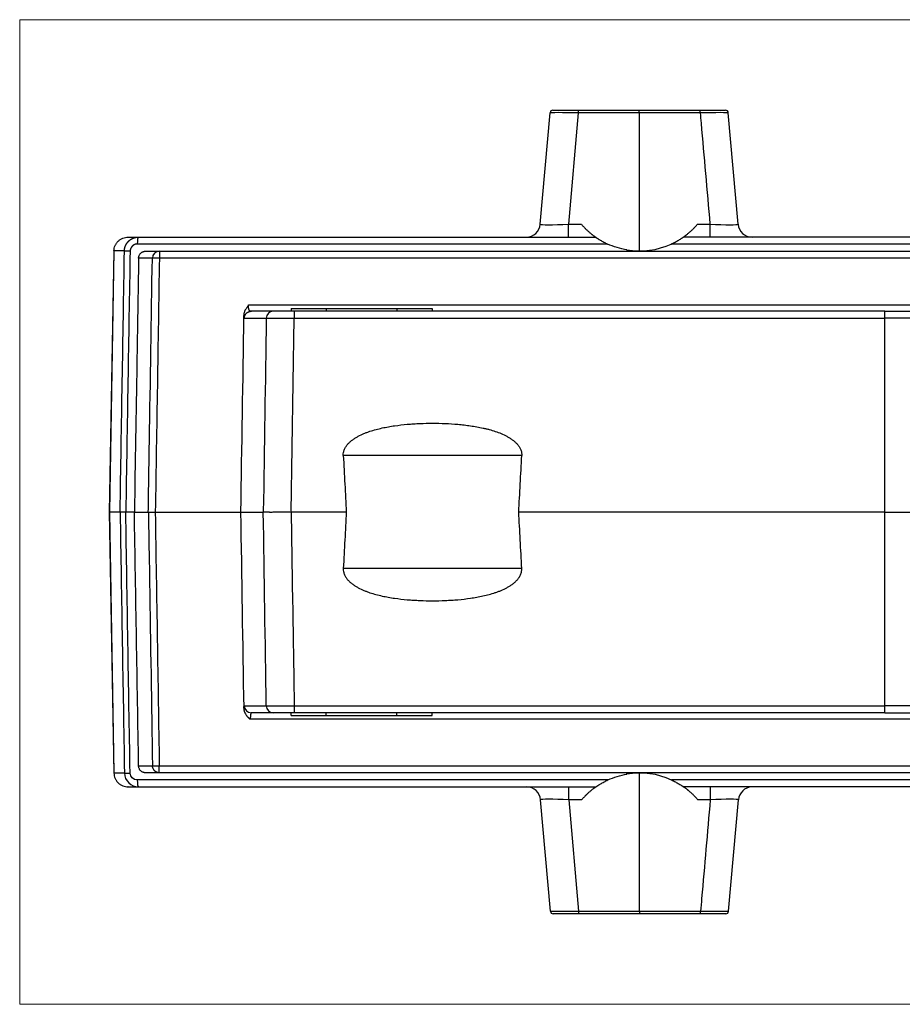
# Model space of a CAD drawing. Header units: millimetres. Extents: x 52 to 568, y 47 to 373.
# Tile 11 of 18: x 166 to 228, y 303 to 373. Entities that reach past the tile are written whole.
import ezdxf

# ---------------------------------------------------------------- set-up
doc = ezdxf.new("R2010")
doc.units = ezdxf.units.MM
doc.layers.add('1', color=7, linetype='Continuous', true_color=0xffffff)

msp = doc.modelspace()

# ---------------------------------------------------------------- linework, layer by layer
at = {"layer": '1', "color": 8, "linetype": 'Continuous', "lineweight": 18}
for p, q in [((165.761, 303.414), (165.761, 373.253)), ((288.489, 373.253), (165.761, 373.253)), ((165.761, 303.414), (288.489, 303.414))]:
    msp.add_line(p, q, dxfattribs=at)
at = {"layer": '1', "color": 18, "linetype": 'Continuous', "lineweight": 25}
for p, q in [((203.573, 366.834), (205.366, 366.834)), ((205.366, 366.834), (209.693, 366.834)), ((209.693, 366.834), (214.021, 366.834)), ((214.021, 366.834), (215.813, 366.834)), ((202.682, 358.746), (203.374, 366.651)), ((205.366, 366.651), (204.674, 358.746)), ((209.693, 366.651), (205.366, 366.651)), ((214.021, 366.651), (209.693, 366.651)), ((209.693, 366.651), (209.693, 356.848)), ((216.704, 358.746), (216.013, 366.651)), ((204.674, 358.746), (205.592, 358.746)), ((213.83, 358.746), (214.712, 358.746)), ((173.446, 357.833), (174.194, 357.833)), ((174.194, 357.833), (205.643, 357.833)), ((241.405, 357.833), (213.743, 357.833)), ((216.155, 357.833), (216.156, 357.833)), ((207.45, 357.342), (174.097, 357.342)), ((208.825, 356.921), (208.825, 356.833)), ((242.259, 357.342), (211.972, 357.342)), ((172.441, 356.851), (172.118, 338.333)), ((172.446, 356.851), (172.123, 338.333)), ((172.441, 356.851), (172.446, 356.851)), ((173.189, 356.851), (172.446, 356.851)), ((175.169, 356.342), (174.195, 356.342)), ((174.7, 356.833), (175.667, 356.833)), ((175.667, 356.833), (278.582, 356.833)), ((278.59, 356.342), (175.667, 356.342)), ((181.99, 353.033), (272.135, 353.033)), ((185.004, 352.773), (187.504, 352.773)), ((185.004, 352.773), (185.004, 352.573)), ((187.504, 352.773), (192.504, 352.773)), ((187.504, 352.773), (187.504, 352.573)), ((192.504, 352.773), (195.004, 352.773)), ((192.504, 352.773), (192.504, 352.573)), ((195.004, 352.773), (195.005, 352.773)), ((195.004, 352.773), (195.004, 352.573)), ((195.005, 352.773), (195.005, 352.573)), ((181.691, 352.082), (183.248, 352.082)), ((183.744, 352.573), (182.188, 352.573)), ((185.02, 338.333), (185.23, 352.082)), ((185.23, 352.082), (227.125, 352.082)), ((227.125, 352.573), (185.231, 352.573)), ((227.125, 352.573), (269.019, 352.573)), ((227.125, 352.082), (227.125, 352.573)), ((269.02, 352.082), (227.125, 352.082)), ((227.125, 349.737), (227.125, 352.082)), ((227.125, 338.333), (227.125, 349.737)), ((201.366, 342.333), (188.711, 342.333)), ((172.118, 338.333), (172.441, 319.816)), ((172.118, 338.333), (172.123, 338.333)), ((172.881, 338.333), (172.123, 338.333)), ((172.123, 338.333), (172.446, 319.816)), ((173.894, 338.333), (173.281, 338.333)), ((173.894, 338.333), (174.881, 338.333)), ((174.881, 338.333), (174.891, 338.333)), ((175.373, 338.333), (181.424, 338.333)), ((181.424, 338.333), (183.037, 338.333)), ((185.02, 338.333), (185.119, 331.821)), ((188.924, 338.333), (185.02, 338.333)), ((227.125, 338.333), (201.152, 338.333)), ((227.125, 338.333), (253.098, 338.333)), ((227.125, 324.585), (227.125, 338.333)), ((201.366, 334.333), (188.711, 334.333)), ((185.195, 326.877), (185.2, 326.58)), ((185.2, 326.58), (185.23, 324.585)), ((181.691, 324.585), (183.248, 324.585)), ((183.744, 324.093), (182.189, 324.093)), ((185.004, 323.893), (185.004, 324.093)), ((185.23, 324.585), (227.125, 324.585)), ((227.125, 324.093), (185.231, 324.093)), ((187.504, 323.893), (187.504, 324.093)), ((192.504, 323.893), (192.504, 324.093)), ((195.004, 323.893), (195.004, 324.093)), ((195.005, 323.893), (195.005, 324.093)), ((227.125, 324.093), (227.125, 324.585)), ((269.02, 324.585), (227.125, 324.585)), ((227.125, 324.093), (269.019, 324.093)), ((272.26, 323.647), (182.115, 323.647)), ((185.004, 323.893), (187.504, 323.893)), ((187.504, 323.893), (192.504, 323.893)), ((192.504, 323.893), (195.004, 323.893)), ((195.004, 323.893), (195.005, 323.893)), ((174.195, 320.325), (175.178, 320.325)), ((175.66, 320.325), (278.591, 320.325)), ((172.441, 319.816), (172.446, 319.816)), ((173.189, 319.816), (172.446, 319.816)), ((207.473, 319.325), (174.097, 319.325)), ((175.668, 319.833), (174.7, 319.833)), ((278.583, 319.833), (175.668, 319.833)), ((209.716, 310.015), (209.716, 319.819)), ((241.403, 319.325), (211.993, 319.325)), ((173.446, 318.833), (173.441, 318.833)), ((173.446, 318.833), (174.194, 318.833)), ((174.194, 318.833), (205.666, 318.833)), ((203.396, 310.015), (202.705, 317.921)), ((204.696, 317.921), (205.388, 310.015)), ((205.615, 317.921), (204.696, 317.921)), ((214.735, 317.921), (213.852, 317.921)), ((216.035, 310.015), (216.727, 317.921)), ((205.388, 309.833), (203.595, 309.833)), ((205.388, 310.015), (209.716, 310.015)), ((209.716, 309.833), (205.388, 309.833)), ((209.716, 310.015), (214.043, 310.015)), ((214.043, 309.833), (209.716, 309.833)), ((215.836, 309.833), (214.043, 309.833))]:
    msp.add_line(p, q, dxfattribs=at)
for centre, start, end in [((209.711, 362.265), 260.58829, 294.66521), ((209.733, 314.401), 65.34265, 99.64409)]:
    msp.add_arc(centre, 5.417, start, end, dxfattribs=at)
for centre, major_axis, ratio, start_param, end_param in [((203.573, 366.634), (0, 0.2), 1, 0, 1.48353), ((205.38, 366.634), (-2.006, 0.017), 0.008628, 4.719481, 6.282681), ((205.366, 366.634), (0, -0.2), 0.000175, 3.141593, 4.625123), ((214.021, 366.634), (0, -0.2), 0.000175, 1.658063, 3.141593), ((214.007, 366.634), (2.006, 0.017), 0.008628, 0.000504, 1.563704), ((215.813, 366.634), (0, 0.2), 1, 4.799655, 6.283185), ((201.686, 358.833), (0, 1), 1, 3.141593, 4.625123), ((204.697, 358.833), (2.015, 0.088), 0.042671, 3.135806, 4.699006), ((204.674, 358.833), (0, -1), 0.000175, 0, 1.48353), ((214.689, 358.833), (-2.015, 0.088), 0.042671, 1.584179, 3.147379), ((214.713, 358.833), (0, -1), 0.000175, 4.799655, 6.283185), ((217.701, 358.833), (0, 1), 1, 1.658063, 3.141593), ((174.194, 357.333), (0, 0.5), 0.19307, 0, 1.553343), ((175.667, 356.333), (0, -0.5), 0.996058, 3.141593, 4.694936), ((175.667, 356.333), (-0.5, 0.008), 0.017447, 4.712843, 6.194363), ((175.667, 356.333), (0, 0.5), 0.000175, 0, 1.553343), ((183.744, 352.073), (0, -0.5), 0.991657, 3.141593, 4.694936), ((185.231, 352.073), (0, -0.5), 0.000175, 3.141593, 4.694936), ((195.042, 1429.28), (0.004, 1145.799), 0.017455, 2.819692, 2.830916), ((195.042, 1429.283), (0.003, 1145.803), 0.017455, 3.452269, 3.463493), ((195.042, -752.619), (-0.004, 1145.806), 0.017455, 0.310676, 0.3219), ((195.042, -752.616), (-0.003, 1145.802), 0.017455, 5.961285, 5.972509), ((182.189, 324.593), (0, 0.5), 0.995801, 1.58825, 3.141593), ((183.744, 324.593), (0, 0.5), 0.991657, 1.58825, 3.141593), ((185.231, 324.593), (0, 0.5), 0.000175, 1.588249, 3.141593), ((175.66, 320.333), (0.5, 0.008), 0.017453, 3.411454, 4.712286), ((175.66, 320.333), (0, 0.5), 0.000175, 3.159491, 4.694936), ((174.194, 319.333), (0, -0.5), 0.19307, 4.729842, 6.283185), ((201.708, 317.833), (0, 1), 1, 4.799655, 6.283185), ((204.696, 317.833), (0, -1), 0.000175, 1.658063, 3.141593), ((214.735, 317.833), (0, 1), 0.000175, 0.042093, 1.48353), ((217.723, 317.833), (0, -1), 1, 3.183686, 4.625123), ((204.72, 317.833), (-2.015, 0.088), 0.042671, 4.725772, 6.288972), ((214.712, 317.833), (2.015, 0.088), 0.042671, 6.277399, 7.840599), ((203.595, 310.033), (0, -0.2), 1, 4.799655, 6.283185), ((205.402, 310.033), (2.006, 0.017), 0.008628, 3.142097, 4.705297), ((205.388, 310.033), (0, 0.2), 0.000175, 1.658063, 3.141593), ((214.043, 310.033), (0, 0.2), 0.000175, 3.141593, 4.625123), ((214.029, 310.033), (-2.006, 0.017), 0.008628, 1.577888, 3.141089), ((215.836, 310.033), (0, -0.2), 1, 0, 1.48353)]:
    msp.add_ellipse(centre, major_axis=major_axis, ratio=ratio, start_param=start_param, end_param=end_param, dxfattribs=at)
for points, knots in [([(209.693, 366.651), (209.693, 366.663), (209.693, 366.675), (209.693, 366.699), (209.693, 366.71), (209.693, 366.732), (209.693, 366.745), (209.693, 366.759), (209.693, 366.762), (209.693, 366.764), (209.693, 366.764), (209.693, 366.766), (209.693, 366.766), (209.693, 366.772), (209.693, 366.776), (209.693, 366.789), (209.693, 366.797), (209.693, 366.81), (209.693, 366.815), (209.693, 366.824), (209.693, 366.828), (209.693, 366.832), (209.693, 366.834), (209.693, 366.834)], [0, 0, 0, 0, 0.125213, 0.125213, 0.250427, 0.250427, 0.37564, 0.406944, 0.422595, 0.422595, 0.430421, 0.430421, 0.438247, 0.438247, 0.500854, 0.500854, 0.626067, 0.626067, 0.75128, 0.75128, 0.876494, 0.876494, 1, 1, 1, 1]), ([(214.021, 366.651), (214.042, 366.408), (214.063, 366.164), (214.294, 363.529), (214.503, 361.138), (214.712, 358.746)], [0, 0, 0, 0, 0.092466, 0.092466, 1, 1, 1, 1]), ([(205.592, 358.746), (205.642, 358.688), (205.692, 358.632), (205.793, 358.523), (205.844, 358.47), (205.922, 358.394), (205.947, 358.368), (205.999, 358.319), (206.024, 358.296), (206.1, 358.226), (206.15, 358.182), (206.223, 358.12), (206.248, 358.1), (206.283, 358.07), (206.295, 358.061), (206.318, 358.042), (206.33, 358.032), (206.364, 358.005), (206.386, 357.988), (206.428, 357.956), (206.448, 357.941), (206.476, 357.92), (206.485, 357.913), (206.503, 357.9), (206.511, 357.894), (206.534, 357.877), (206.548, 357.867), (206.565, 357.855), (206.57, 357.851), (206.579, 357.845), (206.583, 357.842), (206.592, 357.836), (206.595, 357.833), (206.595, 357.833)], [0, 0, 0, 0, 0.125, 0.125, 0.25, 0.25, 0.3125, 0.3125, 0.375, 0.375, 0.5, 0.5, 0.5625, 0.5625, 0.59375, 0.59375, 0.625, 0.625, 0.6875, 0.6875, 0.75, 0.75, 0.78125, 0.78125, 0.8125, 0.8125, 0.875, 0.875, 0.90625, 0.90625, 0.9375, 0.9375, 1, 1, 1, 1]), ([(212.826, 357.833), (212.826, 357.833), (212.83, 357.836), (212.839, 357.842), (212.842, 357.845), (212.851, 357.851), (212.856, 357.855), (212.874, 357.867), (212.887, 357.877), (212.918, 357.9), (212.936, 357.912), (212.964, 357.934), (212.974, 357.941), (212.994, 357.956), (213.004, 357.964), (213.035, 357.988), (213.057, 358.005), (213.102, 358.041), (213.125, 358.059), (213.173, 358.098), (213.197, 358.119), (213.271, 358.182), (213.321, 358.226), (213.423, 358.319), (213.474, 358.367), (213.538, 358.431), (213.551, 358.444), (213.577, 358.47), (213.589, 358.483), (213.628, 358.523), (213.654, 358.55), (213.73, 358.632), (213.78, 358.688), (213.83, 358.746)], [0, 0, 0, 0, 0.0625, 0.0625, 0.09375, 0.09375, 0.125, 0.125, 0.1875, 0.1875, 0.25, 0.25, 0.28125, 0.28125, 0.3125, 0.3125, 0.375, 0.375, 0.4375, 0.4375, 0.5, 0.5, 0.625, 0.625, 0.75, 0.75, 0.78125, 0.78125, 0.8125, 0.8125, 0.875, 0.875, 1, 1, 1, 1]), ([(172.442, 356.851), (172.444, 356.916), (172.452, 356.98), (172.48, 357.107), (172.5, 357.169), (172.552, 357.287), (172.584, 357.344), (172.657, 357.451), (172.699, 357.5), (172.792, 357.591), (172.842, 357.632), (172.95, 357.703), (173.008, 357.733), (173.128, 357.783), (173.19, 357.801), (173.317, 357.827), (173.382, 357.833), (173.446, 357.834)], [0, 0, 0, 0, 0.125, 0.125, 0.25, 0.25, 0.375, 0.375, 0.5, 0.5, 0.625, 0.625, 0.75, 0.75, 0.875, 0.875, 1, 1, 1, 1]), ([(173.189, 356.851), (173.189, 356.856), (173.189, 356.867), (173.19, 356.883), (173.191, 356.898), (173.192, 356.915), (173.193, 356.931), (173.195, 356.947), (173.197, 356.963), (173.199, 356.98), (173.202, 356.997), (173.205, 357.013), (173.208, 357.03), (173.211, 357.047), (173.215, 357.064), (173.22, 357.081), (173.224, 357.098), (173.229, 357.115), (173.234, 357.132), (173.24, 357.149), (173.246, 357.166), (173.252, 357.183), (173.259, 357.201), (173.266, 357.218), (173.273, 357.235), (173.281, 357.252), (173.289, 357.269), (173.297, 357.286), (173.306, 357.303), (173.316, 357.32), (173.325, 357.337), (173.335, 357.354), (173.346, 357.371), (173.357, 357.388), (173.368, 357.404), (173.38, 357.421), (173.392, 357.437), (173.405, 357.453), (173.418, 357.469), (173.431, 357.485), (173.445, 357.501), (173.459, 357.516), (173.474, 357.531), (173.489, 357.547), (173.504, 357.561), (173.52, 357.576), (173.537, 357.59), (173.553, 357.604), (173.57, 357.618), (173.588, 357.632), (173.606, 357.645), (173.624, 357.658), (173.643, 357.67), (173.662, 357.682), (173.682, 357.694), (173.702, 357.706), (173.722, 357.717), (173.743, 357.727), (173.764, 357.737), (173.785, 357.747), (173.807, 357.757), (173.829, 357.765), (173.851, 357.774), (173.874, 357.782), (173.897, 357.789), (173.921, 357.796), (173.944, 357.802), (173.968, 357.808), (173.992, 357.813), (174.017, 357.818), (174.041, 357.822), (174.066, 357.826), (174.092, 357.828), (174.117, 357.831), (174.142, 357.832), (174.168, 357.833), (174.185, 357.833), (174.194, 357.833)], [0, 0, 0, 0, 0.010076, 0.020238, 0.030487, 0.040823, 0.051246, 0.061756, 0.072352, 0.083036, 0.093807, 0.104665, 0.11561, 0.126642, 0.137762, 0.14897, 0.160265, 0.171648, 0.183118, 0.194676, 0.206322, 0.218056, 0.229878, 0.241787, 0.253785, 0.265871, 0.278045, 0.290307, 0.302657, 0.315096, 0.327623, 0.340238, 0.352942, 0.365734, 0.378615, 0.391584, 0.404642, 0.417789, 0.431024, 0.444348, 0.457761, 0.471262, 0.484853, 0.498532, 0.5123, 0.526157, 0.540103, 0.554138, 0.568262, 0.582475, 0.596777, 0.611169, 0.625649, 0.640219, 0.654878, 0.669626, 0.684463, 0.69939, 0.714406, 0.729512, 0.744707, 0.759991, 0.775365, 0.790828, 0.80638, 0.822023, 0.837754, 0.853575, 0.869486, 0.885487, 0.901577, 0.917756, 0.934026, 0.950385, 0.966833, 0.983372, 1, 1, 1, 1]), ([(206.595, 357.833), (206.595, 357.833), (206.598, 357.832), (206.605, 357.826), (206.608, 357.824), (206.616, 357.819), (206.62, 357.816), (206.634, 357.807), (206.645, 357.799), (206.663, 357.786), (206.67, 357.782), (206.684, 357.773), (206.691, 357.768), (206.699, 357.763)], [0, 0, 0, 0, 0.25, 0.25, 0.375, 0.375, 0.5, 0.5, 0.75, 0.75, 0.875, 0.875, 1, 1, 1, 1]), ([(206.705, 357.758), (206.721, 357.748), (206.738, 357.737), (206.772, 357.714), (206.79, 357.703), (206.828, 357.679), (206.847, 357.667), (206.886, 357.642), (206.907, 357.63), (206.927, 357.618)], [0, 0, 0, 0, 0.25, 0.25, 0.5, 0.5, 0.75, 0.75, 1, 1, 1, 1]), ([(206.927, 357.618), (206.968, 357.593), (207.01, 357.569), (207.094, 357.522), (207.137, 357.498), (207.225, 357.452), (207.269, 357.429), (207.359, 357.385), (207.404, 357.363), (207.45, 357.342)], [0, 0, 0, 0, 0.25, 0.25, 0.5, 0.5, 0.75, 0.75, 1, 1, 1, 1]), ([(211.972, 357.342), (212.018, 357.363), (212.063, 357.385), (212.153, 357.429), (212.197, 357.452), (212.285, 357.498), (212.328, 357.522), (212.413, 357.57), (212.455, 357.594), (212.496, 357.619)], [0, 0, 0, 0, 0.25, 0.25, 0.5, 0.5, 0.75, 0.75, 1, 1, 1, 1]), ([(212.496, 357.619), (212.539, 357.645), (212.581, 357.671), (212.655, 357.718), (212.688, 357.739), (212.717, 357.759)], [0, 0, 0, 0, 0.531591, 0.531591, 1, 1, 1, 1]), ([(212.717, 357.759), (212.733, 357.769), (212.747, 357.779), (212.767, 357.792), (212.773, 357.797), (212.785, 357.805), (212.791, 357.808), (212.805, 357.819), (212.813, 357.824), (212.821, 357.83), (212.823, 357.831), (212.826, 357.833), (212.826, 357.833), (212.826, 357.833)], [0, 0, 0, 0, 0.251245, 0.251245, 0.376868, 0.376868, 0.502491, 0.502491, 0.753736, 0.753736, 0.879359, 0.879359, 1, 1, 1, 1]), ([(174.097, 357.342), (174.094, 357.342), (174.087, 357.342), (174.076, 357.342), (174.066, 357.341), (174.055, 357.34), (174.045, 357.339), (174.034, 357.338), (174.024, 357.336), (174.014, 357.335), (174.003, 357.333), (173.993, 357.33), (173.983, 357.328), (173.973, 357.325), (173.963, 357.322), (173.953, 357.319), (173.943, 357.315), (173.933, 357.312), (173.924, 357.308), (173.914, 357.303), (173.904, 357.299), (173.895, 357.294), (173.885, 357.289), (173.875, 357.284), (173.866, 357.279), (173.857, 357.273), (173.847, 357.267), (173.838, 357.261), (173.829, 357.255), (173.82, 357.248), (173.811, 357.241), (173.801, 357.234), (173.793, 357.227), (173.784, 357.219), (173.775, 357.212), (173.766, 357.204), (173.754, 357.192), (173.74, 357.178), (173.723, 357.16), (173.707, 357.142), (173.693, 357.124), (173.679, 357.105), (173.666, 357.086), (173.655, 357.066), (173.644, 357.046), (173.634, 357.026), (173.625, 357.005), (173.617, 356.984), (173.61, 356.963), (173.604, 356.941), (173.599, 356.919), (173.595, 356.897), (173.592, 356.874), (173.59, 356.859), (173.59, 356.851)], [0, 0, 0, 0, 0.013969, 0.027871, 0.041712, 0.0555, 0.069241, 0.082942, 0.096611, 0.110255, 0.123881, 0.137497, 0.15111, 0.164727, 0.178356, 0.192004, 0.205678, 0.219386, 0.233134, 0.246931, 0.260782, 0.274696, 0.288678, 0.302736, 0.316876, 0.331105, 0.345429, 0.359855, 0.374389, 0.389037, 0.403804, 0.418697, 0.433721, 0.448882, 0.464184, 0.479634, 0.495236, 0.527199, 0.558609, 0.589511, 0.619955, 0.649995, 0.679684, 0.709078, 0.738236, 0.767217, 0.796081, 0.82489, 0.853705, 0.882587, 0.911598, 0.940798, 0.970246, 1, 1, 1, 1]), ([(174.195, 356.342), (174.153, 353.839), (174.111, 351.335), (174.011, 345.332), (173.952, 341.833), (173.894, 338.333)], [0, 0, 0, 0, 0.417058, 0.417058, 1, 1, 1, 1]), ([(174.195, 356.342), (174.195, 356.375), (174.199, 356.408), (174.21, 356.456), (174.214, 356.471), (174.224, 356.503), (174.23, 356.518), (174.25, 356.563), (174.266, 356.592), (174.294, 356.632), (174.304, 356.645), (174.325, 356.67), (174.336, 356.681), (174.372, 356.715), (174.397, 356.735), (174.438, 356.762), (174.452, 356.77), (174.481, 356.784), (174.51, 356.798), (174.541, 356.808), (174.572, 356.817), (174.588, 356.821), (174.635, 356.83), (174.668, 356.833), (174.7, 356.833)], [0, 0, 0, 0, 0.125, 0.125, 0.1875, 0.1875, 0.25, 0.25, 0.375, 0.375, 0.4375, 0.4375, 0.5, 0.5, 0.625, 0.625, 0.6875, 0.6875, 0.75, 0.8125, 0.8125, 0.875, 0.875, 1, 1, 1, 1]), ([(174.881, 338.333), (174.887, 338.667), (174.892, 339), (174.919, 340.666), (174.94, 341.999), (175.03, 347.669), (175.099, 352.006), (175.169, 356.342)], [0, 0, 0, 0, 0.055513, 0.055513, 0.277565, 0.277565, 1, 1, 1, 1]), ([(175.667, 356.342), (175.619, 353.338), (175.571, 350.334), (175.475, 344.332), (175.427, 341.333), (175.379, 338.333)], [0, 0, 0, 0, 0.500404, 0.500404, 1, 1, 1, 1]), ([(181.99, 353.033), (181.988, 353.023), (181.985, 353.015), (181.978, 352.998), (181.973, 352.99), (181.961, 352.966), (181.951, 352.95), (181.931, 352.92), (181.92, 352.905), (181.899, 352.876), (181.889, 352.861), (181.857, 352.816), (181.837, 352.786), (181.798, 352.725), (181.779, 352.694), (181.745, 352.631), (181.729, 352.599), (181.708, 352.549), (181.701, 352.532), (181.689, 352.498), (181.683, 352.48), (181.668, 352.428), (181.66, 352.392), (181.648, 352.321), (181.645, 352.285), (181.644, 352.248)], [0, 0, 0, 0, 0.03125, 0.03125, 0.0625, 0.0625, 0.125, 0.125, 0.1875, 0.1875, 0.25, 0.25, 0.375, 0.375, 0.5, 0.5, 0.625, 0.625, 0.6875, 0.6875, 0.75, 0.75, 0.875, 0.875, 1, 1, 1, 1]), ([(182.187, 352.574), (182.186, 352.574), (182.185, 352.573), (182.182, 352.573), (182.179, 352.573), (182.176, 352.573), (182.173, 352.573), (182.17, 352.573), (182.168, 352.573), (182.165, 352.573), (182.162, 352.573), (182.159, 352.573), (182.156, 352.573), (182.154, 352.573), (182.151, 352.573), (182.148, 352.573), (182.145, 352.573), (182.143, 352.573), (182.14, 352.573), (182.137, 352.573), (182.132, 352.573), (182.124, 352.574), (182.113, 352.577), (182.1, 352.583), (182.091, 352.591), (182.083, 352.597), (182.079, 352.602), (182.074, 352.607), (182.07, 352.612), (182.065, 352.618), (182.06, 352.624), (182.055, 352.631), (182.05, 352.639), (182.045, 352.647), (182.039, 352.655), (182.034, 352.665), (182.028, 352.675), (182.024, 352.683), (182.021, 352.688), (182.02, 352.691), (182.019, 352.695), (182.017, 352.698), (182.016, 352.702), (182.015, 352.707), (182.013, 352.712), (182.012, 352.717), (182.011, 352.723), (182.009, 352.729), (182.008, 352.736), (182.007, 352.743), (182.005, 352.75), (182.004, 352.759), (182.003, 352.767), (182.002, 352.777), (182, 352.786), (181.999, 352.797), (181.998, 352.808), (181.997, 352.819), (181.996, 352.832), (181.995, 352.844), (181.994, 352.858), (181.993, 352.872), (181.992, 352.887), (181.992, 352.903), (181.991, 352.919), (181.991, 352.936), (181.99, 352.954), (181.99, 352.973), (181.99, 352.992), (181.99, 353.012), (181.99, 353.026), (181.99, 353.033)], [0, 0, 0, 0, 0.003648, 0.0072, 0.010695, 0.014168, 0.017661, 0.021211, 0.024855, 0.028626, 0.032556, 0.03667, 0.040992, 0.045543, 0.050339, 0.055393, 0.060719, 0.066327, 0.072224, 0.078418, 0.084916, 0.111174, 0.146082, 0.189619, 0.241745, 0.258561, 0.275888, 0.293728, 0.312083, 0.330956, 0.35035, 0.370269, 0.390716, 0.411696, 0.433211, 0.455268, 0.477872, 0.501027, 0.506388, 0.512334, 0.518868, 0.525993, 0.533711, 0.542023, 0.550931, 0.560435, 0.570538, 0.581241, 0.592543, 0.604447, 0.616954, 0.630064, 0.643781, 0.658105, 0.673039, 0.688585, 0.704747, 0.721528, 0.738932, 0.756966, 0.775635, 0.794948, 0.814914, 0.835543, 0.856849, 0.878848, 0.901557, 0.925, 0.9492, 0.974189, 1, 1, 1, 1]), ([(188.711, 342.333), (188.707, 342.41), (188.712, 342.486), (188.733, 342.598), (188.742, 342.635), (188.765, 342.708), (188.778, 342.744), (188.823, 342.849), (188.86, 342.916), (188.923, 343.012), (188.946, 343.043), (188.992, 343.102), (189.017, 343.131), (189.092, 343.216), (189.146, 343.269), (189.231, 343.345), (189.26, 343.369), (189.32, 343.417), (189.35, 343.44), (189.442, 343.508), (189.505, 343.55), (189.633, 343.63), (189.698, 343.667), (189.897, 343.775), (190.034, 343.839), (190.208, 343.912), (190.244, 343.926), (190.314, 343.954), (190.42, 343.995), (190.527, 344.032), (190.741, 344.104), (190.885, 344.147), (191.174, 344.225), (191.319, 344.26), (191.611, 344.324), (191.758, 344.353), (192.052, 344.405), (192.199, 344.429), (192.644, 344.493), (192.942, 344.526), (193.316, 344.559), (193.391, 344.565), (193.541, 344.576), (193.766, 344.592), (193.991, 344.603), (194.44, 344.622), (195.04, 344.634), (195.638, 344.622), (196.237, 344.597), (196.536, 344.578), (196.984, 344.539), (197.134, 344.524), (197.432, 344.49), (197.582, 344.471), (197.88, 344.428), (198.028, 344.405), (198.324, 344.352), (198.472, 344.323), (198.692, 344.274), (198.766, 344.257), (198.912, 344.221), (198.985, 344.203), (199.203, 344.143), (199.346, 344.1), (199.63, 344.005), (199.77, 343.953), (200.044, 343.838), (200.179, 343.775), (200.377, 343.668), (200.442, 343.631), (200.569, 343.551), (200.632, 343.509), (200.725, 343.441), (200.755, 343.418), (200.814, 343.371), (200.843, 343.346), (200.929, 343.271), (200.983, 343.217), (201.059, 343.132), (201.083, 343.103), (201.131, 343.043), (201.153, 343.012), (201.216, 342.917), (201.253, 342.85), (201.29, 342.763), (201.297, 342.745), (201.311, 342.709), (201.317, 342.691), (201.334, 342.636), (201.352, 342.562), (201.362, 342.487), (201.367, 342.411), (201.368, 342.372), (201.366, 342.333)], [0, 0, 0, 0, 0.015625, 0.015625, 0.023437, 0.023437, 0.03125, 0.03125, 0.046875, 0.046875, 0.054687, 0.054687, 0.0625, 0.0625, 0.078125, 0.078125, 0.085937, 0.085937, 0.09375, 0.09375, 0.109375, 0.109375, 0.125, 0.125, 0.15625, 0.15625, 0.164062, 0.164062, 0.171875, 0.1875, 0.1875, 0.21875, 0.21875, 0.25, 0.25, 0.28125, 0.28125, 0.3125, 0.3125, 0.375, 0.375, 0.390625, 0.390625, 0.40625, 0.4375, 0.4375, 0.5, 0.5625, 0.5625, 0.625, 0.625, 0.65625, 0.65625, 0.6875, 0.6875, 0.71875, 0.71875, 0.75, 0.75, 0.765625, 0.765625, 0.78125, 0.78125, 0.8125, 0.8125, 0.84375, 0.84375, 0.875, 0.875, 0.890625, 0.890625, 0.90625, 0.90625, 0.914062, 0.914062, 0.921875, 0.921875, 0.9375, 0.9375, 0.945313, 0.945313, 0.953125, 0.953125, 0.96875, 0.96875, 0.972656, 0.972656, 0.976562, 0.976562, 0.984375, 0.992188, 0.992188, 1, 1, 1, 1]), ([(173.281, 338.333), (173.228, 338.333), (173.176, 338.332), (173.082, 338.331), (173.039, 338.331), (172.967, 338.331), (172.938, 338.331), (172.897, 338.332), (172.884, 338.333), (172.881, 338.333)], [0, 0, 0, 0, 0.25, 0.25, 0.5, 0.5, 0.75, 0.75, 1, 1, 1, 1]), ([(174.891, 338.333), (174.898, 338.333), (174.917, 338.333), (174.944, 338.333), (174.967, 338.333), (174.975, 338.333), (174.992, 338.333), (175.001, 338.333), (175.028, 338.333), (175.048, 338.333), (175.081, 338.333), (175.092, 338.333), (175.115, 338.333), (175.127, 338.333), (175.162, 338.333), (175.187, 338.333), (175.226, 338.333), (175.239, 338.333), (175.265, 338.333), (175.278, 338.333), (175.318, 338.333), (175.345, 338.333), (175.373, 338.333)], [0, 0, 0, 0, 0.125, 0.25, 0.25, 0.3125, 0.3125, 0.375, 0.375, 0.5, 0.5, 0.5625, 0.5625, 0.625, 0.625, 0.75, 0.75, 0.8125, 0.8125, 0.875, 0.875, 1, 1, 1, 1]), ([(174.891, 338.333), (174.896, 338), (174.902, 337.667), (174.928, 336.001), (174.95, 334.668), (175.04, 328.998), (175.109, 324.661), (175.178, 320.325)], [0, 0, 0, 0, 0.055513, 0.055513, 0.277565, 0.277565, 1, 1, 1, 1]), ([(175.373, 338.333), (175.373, 338.323), (175.373, 338.312), (175.469, 332.309), (175.565, 326.317), (175.66, 320.325)], [0, 0, 0, 0, 0.001779, 0.001779, 1, 1, 1, 1]), ([(183.037, 338.334), (183.038, 338.334), (183.04, 338.334), (183.043, 338.334), (183.047, 338.334), (183.05, 338.334), (183.054, 338.334), (183.058, 338.334), (183.062, 338.334), (183.067, 338.334), (183.072, 338.334), (183.077, 338.334), (183.082, 338.334), (183.087, 338.334), (183.093, 338.334), (183.099, 338.334), (183.105, 338.334), (183.111, 338.334), (183.118, 338.334), (183.124, 338.334), (183.131, 338.334), (183.138, 338.334), (183.146, 338.334), (183.153, 338.334), (183.161, 338.334), (183.169, 338.334), (183.177, 338.334), (183.185, 338.334), (183.194, 338.334), (183.203, 338.334), (183.211, 338.334), (183.22, 338.334), (183.23, 338.334), (183.239, 338.334), (183.249, 338.334), (183.259, 338.334), (183.269, 338.334), (183.279, 338.334), (183.289, 338.334), (183.3, 338.334), (183.31, 338.334), (183.321, 338.334), (183.332, 338.334), (183.343, 338.334), (183.355, 338.334), (183.366, 338.334), (183.378, 338.334), (183.39, 338.334), (183.402, 338.334), (183.414, 338.334), (183.426, 338.334), (183.439, 338.334), (183.451, 338.334), (183.464, 338.334), (183.477, 338.333), (183.49, 338.333), (183.503, 338.333), (183.517, 338.333), (183.53, 338.333), (183.544, 338.333), (183.558, 338.333), (183.571, 338.333), (183.585, 338.333), (183.6, 338.333), (183.614, 338.333), (183.628, 338.333), (183.643, 338.333), (183.652, 338.333), (183.657, 338.333)], [0, 0, 0, 0, 0.01579, 0.031561, 0.047312, 0.063043, 0.078755, 0.094447, 0.110119, 0.125771, 0.141404, 0.157018, 0.172611, 0.188185, 0.203739, 0.219274, 0.234789, 0.250284, 0.26576, 0.281216, 0.296652, 0.312069, 0.327466, 0.342843, 0.358201, 0.373539, 0.388857, 0.404156, 0.419435, 0.434695, 0.449934, 0.465155, 0.480355, 0.495536, 0.510697, 0.525839, 0.540961, 0.556063, 0.571145, 0.586208, 0.601252, 0.616275, 0.631279, 0.646264, 0.661229, 0.676174, 0.691099, 0.706005, 0.720891, 0.735758, 0.750605, 0.765432, 0.78024, 0.795028, 0.809796, 0.824545, 0.839274, 0.853984, 0.868674, 0.883344, 0.897995, 0.912626, 0.927237, 0.941829, 0.956401, 0.970954, 0.985487, 1, 1, 1, 1]), ([(183.657, 338.333), (183.749, 338.335), (183.848, 338.335), (184.059, 338.336), (184.171, 338.337), (184.404, 338.336), (184.524, 338.336), (184.77, 338.335), (184.895, 338.334), (185.02, 338.333)], [0, 0, 0, 0, 0.25, 0.25, 0.5, 0.5, 0.75, 0.75, 1, 1, 1, 1]), ([(188.711, 334.333), (188.707, 334.257), (188.712, 334.181), (188.733, 334.069), (188.742, 334.032), (188.765, 333.959), (188.778, 333.923), (188.823, 333.818), (188.86, 333.751), (188.923, 333.656), (188.945, 333.625), (188.992, 333.565), (189.016, 333.536), (189.092, 333.451), (189.146, 333.398), (189.231, 333.323), (189.26, 333.298), (189.32, 333.25), (189.35, 333.227), (189.442, 333.16), (189.504, 333.117), (189.632, 333.038), (189.697, 333), (189.896, 332.892), (190.033, 332.828), (190.208, 332.755), (190.243, 332.741), (190.313, 332.713), (190.419, 332.672), (190.526, 332.635), (190.74, 332.563), (190.884, 332.521), (191.173, 332.443), (191.318, 332.407), (191.61, 332.343), (191.756, 332.314), (192.05, 332.262), (192.198, 332.238), (192.642, 332.174), (192.94, 332.141), (193.314, 332.108), (193.389, 332.102), (193.539, 332.091), (193.764, 332.075), (193.989, 332.064), (194.439, 332.045), (195.039, 332.033), (195.639, 332.045), (196.089, 332.064), (196.239, 332.071), (196.539, 332.091), (196.689, 332.102), (197.138, 332.141), (197.436, 332.175), (197.88, 332.239), (198.028, 332.262), (198.322, 332.315), (198.469, 332.344), (198.761, 332.408), (198.907, 332.443), (199.197, 332.522), (199.341, 332.565), (199.52, 332.625), (199.556, 332.637), (199.627, 332.662), (199.733, 332.701), (199.838, 332.742), (200.046, 332.829), (200.181, 332.893), (200.378, 332.999), (200.443, 333.037), (200.57, 333.116), (200.632, 333.158), (200.754, 333.247), (200.813, 333.294), (200.928, 333.396), (200.983, 333.449), (201.084, 333.563), (201.131, 333.622), (201.184, 333.702), (201.195, 333.718), (201.214, 333.751), (201.243, 333.801), (201.268, 333.853), (201.298, 333.922), (201.311, 333.958), (201.328, 334.013), (201.333, 334.031), (201.343, 334.069), (201.347, 334.088), (201.364, 334.182), (201.37, 334.257), (201.366, 334.333)], [0, 0, 0, 0, 0.015625, 0.015625, 0.023438, 0.023438, 0.03125, 0.03125, 0.046875, 0.046875, 0.054688, 0.054688, 0.0625, 0.0625, 0.078125, 0.078125, 0.085938, 0.085938, 0.09375, 0.09375, 0.109375, 0.109375, 0.125, 0.125, 0.15625, 0.15625, 0.164063, 0.164063, 0.171875, 0.1875, 0.1875, 0.21875, 0.21875, 0.25, 0.25, 0.28125, 0.28125, 0.3125, 0.3125, 0.375, 0.375, 0.390625, 0.390625, 0.40625, 0.4375, 0.4375, 0.5, 0.5625, 0.5625, 0.59375, 0.59375, 0.625, 0.625, 0.6875, 0.6875, 0.71875, 0.71875, 0.75, 0.75, 0.78125, 0.78125, 0.8125, 0.8125, 0.820313, 0.820313, 0.828125, 0.84375, 0.84375, 0.875, 0.875, 0.890625, 0.890625, 0.90625, 0.90625, 0.921875, 0.921875, 0.9375, 0.9375, 0.953125, 0.953125, 0.957031, 0.957031, 0.960938, 0.96875, 0.96875, 0.976563, 0.976563, 0.980469, 0.980469, 0.984375, 0.984375, 1, 1, 1, 1]), ([(181.646, 324.414), (181.646, 324.417), (181.647, 324.424), (181.648, 324.433), (181.649, 324.442), (181.651, 324.451), (181.652, 324.459), (181.653, 324.467), (181.654, 324.475), (181.655, 324.483), (181.657, 324.49), (181.658, 324.498), (181.659, 324.505), (181.661, 324.511), (181.662, 324.518), (181.663, 324.524), (181.665, 324.53), (181.666, 324.535), (181.668, 324.542), (181.67, 324.549), (181.672, 324.557), (181.674, 324.563), (181.677, 324.569), (181.679, 324.574), (181.682, 324.578), (181.684, 324.581), (181.686, 324.583), (181.689, 324.584), (181.69, 324.585), (181.691, 324.585)], [0, 0, 0, 0, 0.030566, 0.061034, 0.091412, 0.121709, 0.151931, 0.182087, 0.212185, 0.242234, 0.272242, 0.302216, 0.332166, 0.362099, 0.392024, 0.42195, 0.451884, 0.481834, 0.51181, 0.562558, 0.612756, 0.662447, 0.711675, 0.760488, 0.808932, 0.857056, 0.904908, 0.952539, 1, 1, 1, 1]), ([(181.646, 324.414), (181.648, 324.375), (181.652, 324.336), (181.667, 324.26), (181.677, 324.222), (181.697, 324.167), (181.704, 324.149), (181.719, 324.113), (181.743, 324.06), (181.772, 324.009), (181.813, 323.944), (181.836, 323.912), (181.872, 323.866), (181.884, 323.851), (181.909, 323.821), (181.922, 323.806), (181.948, 323.778), (181.962, 323.763), (181.989, 323.735), (182.003, 323.722), (182.025, 323.702), (182.032, 323.695), (182.047, 323.683), (182.054, 323.676), (182.07, 323.665), (182.078, 323.659), (182.091, 323.652), (182.095, 323.65), (182.105, 323.647), (182.11, 323.647), (182.115, 323.647)], [0, 0, 0, 0, 0.125, 0.125, 0.25, 0.25, 0.3125, 0.3125, 0.375, 0.5, 0.5, 0.625, 0.625, 0.6875, 0.6875, 0.75, 0.75, 0.8125, 0.8125, 0.875, 0.875, 0.90625, 0.90625, 0.9375, 0.9375, 0.96875, 0.96875, 0.984375, 0.984375, 1, 1, 1, 1]), ([(182.189, 324.093), (182.188, 324.093), (182.187, 324.093), (182.185, 324.093), (182.183, 324.092), (182.181, 324.092), (182.179, 324.09), (182.177, 324.089), (182.175, 324.087), (182.173, 324.086), (182.172, 324.084), (182.17, 324.081), (182.168, 324.079), (182.166, 324.076), (182.165, 324.073), (182.163, 324.07), (182.161, 324.067), (182.16, 324.063), (182.158, 324.059), (182.156, 324.055), (182.155, 324.051), (182.153, 324.047), (182.152, 324.042), (182.15, 324.038), (182.149, 324.033), (182.148, 324.028), (182.146, 324.023), (182.145, 324.017), (182.144, 324.012), (182.142, 324.006), (182.141, 324), (182.14, 323.994), (182.139, 323.988), (182.138, 323.982), (182.136, 323.976), (182.135, 323.969), (182.134, 323.962), (182.133, 323.956), (182.132, 323.949), (182.131, 323.942), (182.13, 323.935), (182.129, 323.928), (182.128, 323.921), (182.127, 323.913), (182.127, 323.906), (182.126, 323.898), (182.125, 323.891), (182.124, 323.883), (182.124, 323.875), (182.123, 323.868), (182.122, 323.86), (182.122, 323.852), (182.121, 323.844), (182.12, 323.836), (182.12, 323.828), (182.119, 323.82), (182.119, 323.812), (182.118, 323.804), (182.118, 323.795), (182.117, 323.787), (182.117, 323.779), (182.117, 323.771), (182.116, 323.762), (182.116, 323.754), (182.116, 323.746), (182.116, 323.738), (182.115, 323.729), (182.115, 323.721), (182.115, 323.713), (182.115, 323.704), (182.115, 323.696), (182.115, 323.688), (182.115, 323.679), (182.115, 323.671), (182.115, 323.663), (182.115, 323.655), (182.115, 323.649), (182.115, 323.647)], [0, 0, 0, 0, 0.015557, 0.031053, 0.046487, 0.061859, 0.07717, 0.092419, 0.107606, 0.122733, 0.137797, 0.152801, 0.167743, 0.182624, 0.197444, 0.212203, 0.226901, 0.241537, 0.256113, 0.270628, 0.285083, 0.299476, 0.313809, 0.328082, 0.342294, 0.356445, 0.370536, 0.384567, 0.398538, 0.412448, 0.426299, 0.440089, 0.45382, 0.467491, 0.481101, 0.494653, 0.508144, 0.521576, 0.534949, 0.548263, 0.561517, 0.574711, 0.587847, 0.600924, 0.613942, 0.626901, 0.639801, 0.652643, 0.665426, 0.67815, 0.690816, 0.703424, 0.715974, 0.728466, 0.740899, 0.753275, 0.765593, 0.777854, 0.790057, 0.802202, 0.81429, 0.826321, 0.838295, 0.850212, 0.862071, 0.873875, 0.885621, 0.897311, 0.908945, 0.920522, 0.932044, 0.943509, 0.954918, 0.966272, 0.97757, 0.988813, 1, 1, 1, 1]), ([(183.248, 324.585), (183.263, 324.583), (183.29, 324.581), (183.363, 324.578), (183.41, 324.577), (183.523, 324.575), (183.589, 324.574), (183.738, 324.573), (183.821, 324.573), (184.001, 324.573), (184.099, 324.573), (184.305, 324.574), (184.413, 324.575), (184.638, 324.577), (184.754, 324.578), (184.99, 324.581), (185.11, 324.583), (185.23, 324.585)], [0, 0, 0, 0, 0.125, 0.125, 0.25, 0.25, 0.375, 0.375, 0.5, 0.5, 0.625, 0.625, 0.75, 0.75, 0.875, 0.875, 1, 1, 1, 1]), ([(174.7, 319.833), (174.668, 319.833), (174.636, 319.837), (174.588, 319.846), (174.573, 319.849), (174.542, 319.858), (174.526, 319.864), (174.481, 319.882), (174.452, 319.896), (174.411, 319.923), (174.398, 319.932), (174.379, 319.947), (174.373, 319.952), (174.36, 319.963), (174.354, 319.969), (174.325, 319.997), (174.304, 320.021), (174.28, 320.055), (174.276, 320.061), (174.267, 320.075), (174.263, 320.082), (174.251, 320.104), (174.243, 320.118), (174.224, 320.163), (174.213, 320.194), (174.203, 320.243), (174.2, 320.259), (174.196, 320.292), (174.195, 320.308), (174.195, 320.325)], [0, 0, 0, 0, 0.125, 0.125, 0.1875, 0.1875, 0.25, 0.25, 0.375, 0.375, 0.4375, 0.4375, 0.46875, 0.46875, 0.5, 0.5, 0.625, 0.625, 0.65625, 0.65625, 0.6875, 0.6875, 0.75, 0.75, 0.875, 0.875, 0.9375, 0.9375, 1, 1, 1, 1]), ([(175.66, 319.834), (175.657, 319.834), (175.654, 319.834), (175.647, 319.834), (175.644, 319.834), (175.633, 319.835), (175.625, 319.836), (175.603, 319.838), (175.587, 319.84), (175.557, 319.847), (175.542, 319.851), (175.512, 319.86), (175.497, 319.865), (175.454, 319.884), (175.426, 319.899), (175.386, 319.925), (175.373, 319.935), (175.349, 319.955), (175.325, 319.976), (175.304, 320), (175.283, 320.025), (175.274, 320.038), (175.247, 320.078), (175.231, 320.106), (175.212, 320.15), (175.207, 320.165), (175.197, 320.196), (175.193, 320.212), (175.183, 320.259), (175.179, 320.291), (175.178, 320.323)], [0, 0, 0, 0, 0.015625, 0.015625, 0.03125, 0.03125, 0.0625, 0.0625, 0.125, 0.125, 0.1875, 0.1875, 0.25, 0.25, 0.375, 0.375, 0.4375, 0.4375, 0.5, 0.5625, 0.5625, 0.625, 0.625, 0.75, 0.75, 0.8125, 0.8125, 0.875, 0.875, 1, 1, 1, 1]), ([(172.446, 319.816), (172.448, 319.751), (172.455, 319.687), (172.482, 319.56), (172.502, 319.498), (172.553, 319.379), (172.584, 319.322), (172.657, 319.215), (172.699, 319.166), (172.792, 319.075), (172.842, 319.034), (172.95, 318.963), (173.008, 318.932), (173.128, 318.883), (173.19, 318.865), (173.317, 318.84), (173.382, 318.833), (173.446, 318.833)], [0, 0, 0, 0, 0.125, 0.125, 0.25, 0.25, 0.375, 0.375, 0.5, 0.5, 0.625, 0.625, 0.75, 0.75, 0.875, 0.875, 1, 1, 1, 1]), ([(173.188, 319.816), (173.192, 319.815), (173.204, 319.815), (173.246, 319.814), (173.275, 319.814), (173.347, 319.814), (173.39, 319.814), (173.484, 319.815), (173.536, 319.815), (173.59, 319.816)], [0, 0, 0, 0, 0.25, 0.25, 0.5, 0.5, 0.75, 0.75, 1, 1, 1, 1]), ([(175.668, 319.833), (175.667, 319.833), (175.666, 319.833), (175.664, 319.834), (175.662, 319.834), (175.66, 319.834)], [0, 0, 0, 0, 0.371591, 0.371591, 1, 1, 1, 1]), ([(206.948, 319.048), (206.989, 319.072), (207.031, 319.097), (207.116, 319.145), (207.159, 319.168), (207.247, 319.215), (207.291, 319.237), (207.382, 319.282), (207.427, 319.304), (207.473, 319.325)], [0, 0, 0, 0, 0.25, 0.25, 0.5, 0.5, 0.75, 0.75, 1, 1, 1, 1]), ([(211.993, 319.325), (212.039, 319.304), (212.084, 319.282), (212.174, 319.238), (212.218, 319.216), (212.305, 319.17), (212.348, 319.146), (212.433, 319.099), (212.474, 319.074), (212.515, 319.05)], [0, 0, 0, 0, 0.25, 0.25, 0.5, 0.5, 0.75, 0.75, 1, 1, 1, 1]), ([(206.618, 318.833), (206.618, 318.833), (206.615, 318.831), (206.606, 318.825), (206.602, 318.822), (206.593, 318.816), (206.588, 318.812), (206.571, 318.8), (206.557, 318.79), (206.526, 318.767), (206.509, 318.755), (206.481, 318.733), (206.471, 318.726), (206.451, 318.711), (206.441, 318.703), (206.409, 318.679), (206.387, 318.662), (206.342, 318.626), (206.319, 318.608), (206.272, 318.568), (206.247, 318.548), (206.173, 318.485), (206.123, 318.441), (206.022, 318.348), (205.971, 318.3), (205.907, 318.236), (205.894, 318.223), (205.868, 318.197), (205.855, 318.184), (205.817, 318.144), (205.791, 318.117), (205.715, 318.035), (205.665, 317.979), (205.615, 317.921)], [0, 0, 0, 0, 0.0625, 0.0625, 0.09375, 0.09375, 0.125, 0.125, 0.1875, 0.1875, 0.25, 0.25, 0.28125, 0.28125, 0.3125, 0.3125, 0.375, 0.375, 0.4375, 0.4375, 0.5, 0.5, 0.625, 0.625, 0.75, 0.75, 0.78125, 0.78125, 0.8125, 0.8125, 0.875, 0.875, 1, 1, 1, 1]), ([(206.618, 318.833), (206.618, 318.834), (206.618, 318.834), (206.619, 318.834), (206.619, 318.834), (206.62, 318.835), (206.621, 318.835), (206.622, 318.836), (206.624, 318.837), (206.625, 318.838), (206.627, 318.84), (206.629, 318.841), (206.631, 318.843), (206.634, 318.844), (206.636, 318.846), (206.639, 318.848), (206.642, 318.85), (206.646, 318.853), (206.649, 318.855), (206.653, 318.858), (206.657, 318.86), (206.661, 318.863), (206.665, 318.866), (206.67, 318.869), (206.675, 318.873), (206.68, 318.876), (206.685, 318.88), (206.69, 318.883), (206.696, 318.887), (206.702, 318.891), (206.708, 318.895), (206.714, 318.899), (206.719, 318.902), (206.721, 318.904)], [0, 0, 0, 0, 0.029462, 0.058952, 0.08849, 0.118091, 0.147774, 0.177557, 0.207456, 0.237489, 0.267673, 0.298024, 0.328558, 0.359292, 0.390241, 0.42142, 0.452846, 0.484532, 0.516493, 0.548744, 0.581296, 0.614165, 0.647363, 0.680902, 0.714794, 0.749052, 0.783687, 0.818709, 0.85413, 0.88996, 0.926208, 0.962885, 1, 1, 1, 1]), ([(206.727, 318.908), (206.743, 318.919), (206.76, 318.93), (206.794, 318.952), (206.812, 318.964), (206.849, 318.987), (206.868, 318.999), (206.908, 319.023), (206.928, 319.036), (206.948, 319.048)], [0, 0, 0, 0, 0.25, 0.25, 0.5, 0.5, 0.75, 0.75, 1, 1, 1, 1]), ([(212.515, 319.05), (212.557, 319.025), (212.596, 319.001), (212.652, 318.965), (212.671, 318.953), (212.697, 318.936), (212.706, 318.931), (212.723, 318.919), (212.731, 318.914), (212.739, 318.909)], [0, 0, 0, 0, 0.5, 0.5, 0.75, 0.75, 0.875, 0.875, 1, 1, 1, 1]), ([(212.739, 318.909), (212.741, 318.907), (212.746, 318.904), (212.753, 318.899), (212.76, 318.894), (212.767, 318.89), (212.773, 318.885), (212.779, 318.881), (212.785, 318.877), (212.791, 318.873), (212.796, 318.87), (212.801, 318.866), (212.806, 318.863), (212.811, 318.86), (212.815, 318.857), (212.819, 318.854), (212.823, 318.851), (212.827, 318.849), (212.83, 318.847), (212.833, 318.845), (212.836, 318.843), (212.838, 318.841), (212.84, 318.839), (212.842, 318.838), (212.844, 318.837), (212.845, 318.836), (212.847, 318.835), (212.847, 318.834), (212.848, 318.834), (212.848, 318.834), (212.849, 318.834), (212.849, 318.833)], [0, 0, 0, 0, 0.039836, 0.079152, 0.117959, 0.156271, 0.1941, 0.231459, 0.268363, 0.304827, 0.340864, 0.376491, 0.411724, 0.44658, 0.481075, 0.515228, 0.549056, 0.582579, 0.615816, 0.648787, 0.681512, 0.714012, 0.746308, 0.778421, 0.810375, 0.84219, 0.873891, 0.905499, 0.937038, 0.96853, 1, 1, 1, 1]), ([(213.852, 317.921), (213.802, 317.979), (213.752, 318.035), (213.651, 318.144), (213.6, 318.197), (213.522, 318.273), (213.497, 318.299), (213.445, 318.347), (213.42, 318.371), (213.344, 318.441), (213.294, 318.485), (213.221, 318.547), (213.196, 318.567), (213.161, 318.597), (213.149, 318.606), (213.126, 318.625), (213.114, 318.634), (213.08, 318.662), (213.058, 318.679), (213.016, 318.711), (212.996, 318.726), (212.968, 318.747), (212.959, 318.754), (212.941, 318.767), (212.933, 318.773), (212.91, 318.79), (212.896, 318.8), (212.879, 318.812), (212.874, 318.816), (212.865, 318.822), (212.861, 318.825), (212.852, 318.831), (212.849, 318.833), (212.849, 318.833)], [0, 0, 0, 0, 0.125037, 0.125037, 0.250073, 0.250073, 0.312591, 0.312591, 0.37511, 0.37511, 0.500146, 0.500146, 0.562664, 0.562664, 0.593923, 0.593923, 0.625183, 0.625183, 0.687701, 0.687701, 0.750219, 0.750219, 0.781478, 0.781478, 0.812737, 0.812737, 0.875256, 0.875256, 0.906515, 0.906515, 0.937774, 0.937774, 1, 1, 1, 1]), ([(214.735, 317.921), (214.531, 315.59), (214.327, 313.26), (214.097, 310.624), (214.07, 310.32), (214.043, 310.015)], [0, 0, 0, 0, 0.884443, 0.884443, 1, 1, 1, 1]), ([(209.716, 310.015), (209.716, 310.003), (209.716, 309.991), (209.716, 309.968), (209.716, 309.956), (209.716, 309.934), (209.716, 309.921), (209.716, 309.908), (209.716, 309.905), (209.716, 309.903), (209.716, 309.902), (209.716, 309.901), (209.716, 309.9), (209.716, 309.895), (209.716, 309.89), (209.716, 309.877), (209.716, 309.87), (209.716, 309.857), (209.716, 309.851), (209.716, 309.842), (209.716, 309.839), (209.716, 309.834), (209.716, 309.833), (209.716, 309.833)], [0, 0, 0, 0, 0.125213, 0.125213, 0.250427, 0.250427, 0.37564, 0.406944, 0.422595, 0.422595, 0.430421, 0.430421, 0.438247, 0.438247, 0.500854, 0.500854, 0.626067, 0.626067, 0.75128, 0.75128, 0.876494, 0.876494, 1, 1, 1, 1])]:
    msp.add_open_spline(points, degree=3, knots=knots, dxfattribs=at)
for points, degree in [([(205.643, 357.833), (206.595, 357.833)], 1), ([(206.699, 357.763), (206.701, 357.761), (206.703, 357.76), (206.705, 357.758)], 3), ([(213.743, 357.833), (213.438, 357.833), (213.132, 357.833), (212.826, 357.833)], 3), ([(208.825, 356.921), (208.586, 356.96), (208.119, 357.071), (207.67, 357.241), (207.45, 357.342)], 3), ([(172.881, 338.333), (172.984, 344.506), (173.086, 350.678), (173.189, 356.851)], 3), ([(173.59, 356.851), (173.487, 350.678), (173.384, 344.506), (173.281, 338.333)], 3), ([(181.644, 352.248), (181.57, 347.61), (181.496, 342.972), (181.423, 338.333)], 3), ([(181.644, 352.248), (181.657, 352.143), (181.673, 352.082), (181.691, 352.082)], 3), ([(183.248, 352.082), (183.178, 347.499), (183.107, 342.917), (183.037, 338.334)], 3), ([(183.248, 352.082), (183.376, 352.086), (184.24, 352.086), (185.23, 352.082)], 3), ([(185.231, 352.573), (184.487, 352.573), (183.84, 352.573), (183.744, 352.573)], 3), ([(172.881, 338.333), (172.984, 332.161), (173.086, 325.989), (173.188, 319.816)], 3), ([(173.59, 319.825), (173.487, 325.994), (173.384, 332.164), (173.281, 338.333)], 3), ([(174.195, 320.325), (174.094, 326.328), (173.994, 332.331), (173.894, 338.333)], 3), ([(181.424, 338.333), (181.498, 333.694), (181.572, 329.054), (181.646, 324.414)], 3), ([(183.248, 324.585), (183.178, 329.168), (183.107, 333.751), (183.037, 338.334)], 3), ([(185.119, 331.821), (185.195, 326.877)], 1), ([(182.177, 324.084), (182.147, 324.095)], 1), ([(185.231, 324.093), (184.711, 324.093), (183.811, 324.093), (183.744, 324.093)], 2), ([(175.178, 320.323), (175.178, 320.324), (175.178, 320.324), (175.178, 320.325)], 3), ([(173.189, 319.816), (173.198, 319.262), (173.668, 318.833), (174.194, 318.833)], 3), ([(174.097, 319.325), (173.831, 319.325), (173.594, 319.539), (173.59, 319.816)], 3), ([(207.473, 319.325), (207.69, 319.424), (208.131, 319.592), (208.591, 319.702), (208.826, 319.742)], 3), ([(208.825, 319.742), (208.825, 319.772), (208.825, 319.802), (208.825, 319.833)], 3), ([(205.666, 318.833), (205.983, 318.833), (206.301, 318.833), (206.618, 318.833)], 3), ([(206.721, 318.904), (206.723, 318.905), (206.725, 318.907), (206.727, 318.908)], 3), ([(241.403, 318.833), (212.849, 318.833)], 1)]:
    msp.add_open_spline(points, degree=degree, dxfattribs=at)
for points, weights in [([(173.189, 356.851), (173.203, 356.854), (173.358, 356.854), (173.59, 356.851)], [1, 0.861439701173, 0.861439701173, 1]), ([(181.691, 352.082), (181.696, 352.371), (181.901, 352.573), (182.189, 352.573)], [1, 0.808833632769, 0.808833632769, 1])]:
    msp.add_rational_spline(points, weights, degree=3, dxfattribs=at)

doc.saveas('drawing.dxf')
